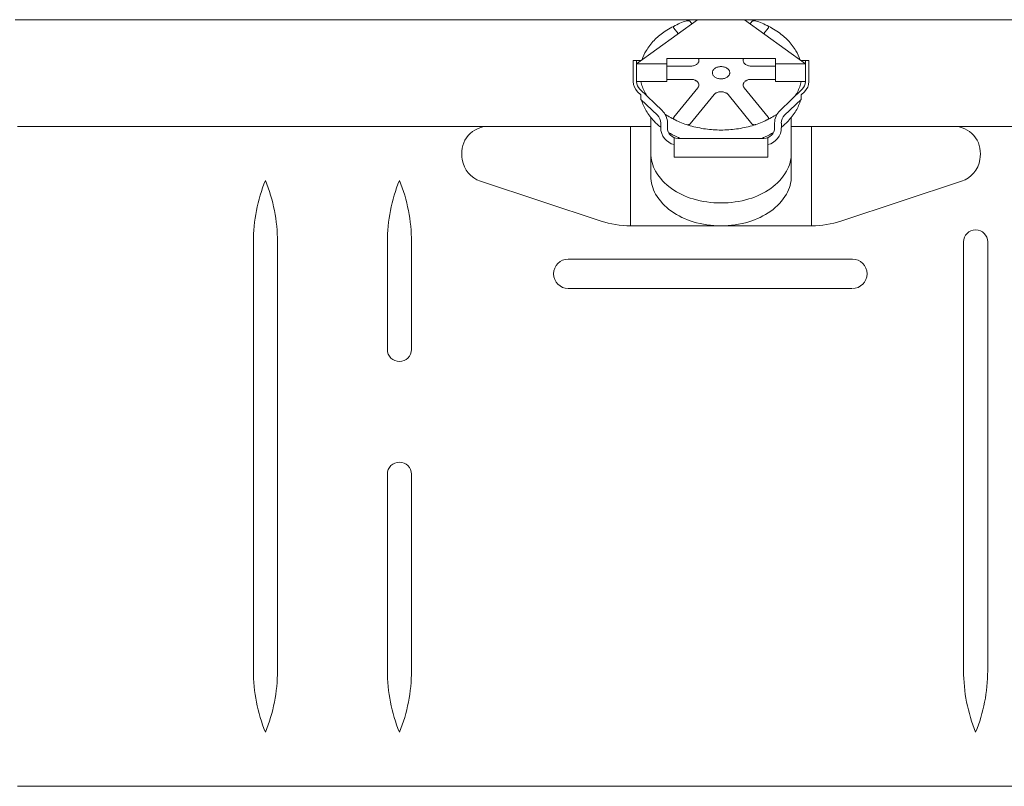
# Model space of a CAD drawing. Header units: metres. Extents: x -167 to 338, y -186 to 508.
# Tile 215 of 256: x 219.828 to 220.562, y -185.48 to -184.909. Entities that reach past the tile are written whole.
import ezdxf

# ---------------------------------------------------------------- set-up
doc = ezdxf.new("R2010")
doc.units = ezdxf.units.M
doc.header["$MEASUREMENT"] = 0

msp = doc.modelspace()

# ---------------------------------------------------------------- linework, layer by layer
at = {"color": 7, "linetype": 'Continuous', "lineweight": 13}
for p, q in [((221.07718, -184.90915), (219.82439, -184.90915)), ((220.28752, -184.94209), (220.33294, -184.90915)), ((220.31528, -184.91549), (220.3186, -184.91955)), ((220.32739, -184.91055), (220.32874, -184.9122)), ((220.41335, -184.94209), (220.36794, -184.90915)), ((220.37349, -184.91055), (220.37214, -184.9122)), ((220.38559, -184.91549), (220.38228, -184.91955)), ((220.30998, -184.95524), (220.30998, -184.93801)), ((220.30998, -184.93801), (220.35044, -184.93801)), ((220.3909, -184.93801), (220.35044, -184.93801)), ((220.3909, -184.95524), (220.3909, -184.93801)), ((220.28503, -184.93967), (220.28503, -184.95524)), ((220.28503, -184.93967), (220.29085, -184.93967)), ((220.28752, -184.94866), (220.28752, -184.93967)), ((220.28752, -184.94866), (220.28752, -184.94209)), ((220.28752, -184.94209), (220.30998, -184.94209)), ((220.30998, -184.94372), (220.32795, -184.94372)), ((220.37292, -184.94372), (220.3909, -184.94372)), ((220.41335, -184.94209), (220.3909, -184.94209)), ((220.41002, -184.93967), (220.41585, -184.93967)), ((220.41335, -184.94866), (220.41335, -184.93967)), ((220.41335, -184.94866), (220.41335, -184.94209)), ((220.41585, -184.93967), (220.41585, -184.95524)), ((220.28752, -184.94866), (220.28752, -184.95524)), ((220.41335, -184.94866), (220.41335, -184.95524)), ((220.28752, -184.95524), (220.30998, -184.95524)), ((220.30998, -184.95361), (220.32795, -184.95361)), ((220.33314, -184.95996), (220.31528, -184.98183)), ((220.36773, -184.95996), (220.38559, -184.98183)), ((220.37292, -184.95361), (220.3909, -184.95361)), ((220.41335, -184.95524), (220.3909, -184.95524)), ((220.29065, -184.96509), (220.28827, -184.96281)), ((220.28999, -184.96101), (220.30648, -184.97678)), ((220.29065, -184.96855), (220.29065, -184.96509)), ((220.34525, -184.9649), (220.32739, -184.98678)), ((220.35563, -184.9649), (220.37349, -184.98678)), ((220.41088, -184.96101), (220.39439, -184.97678)), ((220.41022, -184.96509), (220.41261, -184.96281)), ((220.41022, -184.96855), (220.41022, -184.96509)), ((220.29065, -184.96855), (220.30303, -184.98039)), ((220.41022, -184.96855), (220.39784, -184.98039)), ((220.29806, -185.02564), (220.29806, -184.98191)), ((220.40282, -185.02564), (220.40282, -184.98191)), ((220.29806, -184.98861), (219.82616, -184.98861)), ((220.28295, -185.06268), (220.28295, -184.98861)), ((220.3055, -184.98961), (220.3055, -184.98617)), ((220.31049, -184.98961), (220.31049, -184.98617)), ((220.39038, -184.98961), (220.39038, -184.98617)), ((220.39538, -184.98961), (220.39538, -184.98617)), ((220.77485, -184.98861), (220.40282, -184.98861)), ((220.41793, -185.06268), (220.41793, -184.98861)), ((220.31549, -184.99701), (220.31549, -185.01158)), ((220.31848, -184.9976), (220.38239, -184.9976)), ((220.38539, -185.01158), (220.38539, -184.99701)), ((220.1576, -185.01332), (220.15733, -185.01132)), ((220.54327, -185.01332), (220.54355, -185.01132)), ((220.31549, -185.01158), (220.38539, -185.01158)), ((220.26108, -185.05917), (220.17114, -185.02955)), ((220.43979, -185.05917), (220.52974, -185.02955)), ((220.35044, -185.06268), (220.28295, -185.06268)), ((220.35044, -185.06268), (220.41793, -185.06268)), ((220.00192, -185.07469), (220.00192, -185.39425)), ((220.01989, -185.07469), (220.01989, -185.39425)), ((220.10178, -185.07469), (220.10178, -185.15489)), ((220.11976, -185.07469), (220.11976, -185.15489)), ((220.53119, -185.07469), (220.53119, -185.39425)), ((220.54916, -185.07469), (220.54916, -185.39425)), ((220.23659, -185.08747), (220.44829, -185.08747)), ((220.23659, -185.10944), (220.44801, -185.10944)), ((220.10178, -185.24776), (220.10178, -185.39425)), ((220.11976, -185.24776), (220.11976, -185.39425)), ((219.82616, -185.48033), (220.05975, -185.48033)), ((220.05975, -185.48033), (220.48583, -185.48033)), ((220.48583, -185.48033), (220.77485, -185.48033))]:
    msp.add_line(p, q, dxfattribs=at)
for points in [[(220.32746, -184.90915), (220.32732, -184.90919, 0.041563), (220.31744, -184.91289, 0.03913), (220.30772, -184.91845, 0.05402), (220.30049, -184.92461, 0.052936), (220.29462, -184.93231, 0.059721), (220.29148, -184.93922)], [(220.40626, -184.93231, 0.052936), (220.40038, -184.92461, 0.05402), (220.39316, -184.91845, 0.03913), (220.38344, -184.91289, 0.041563), (220.37356, -184.90919), (220.37342, -184.90915)], [(220.32795, -184.94372, 0.042421), (220.3294, -184.94363, 0.059677), (220.33039, -184.94335, 0.021747), (220.33176, -184.94272, 0.04293), (220.3324, -184.94232, 0.060043), (220.33312, -184.94163, 0.060152), (220.33365, -184.94079, 0.074347), (220.33385, -184.94013, 0.047055), (220.33391, -184.93904, 0.097862), (220.33372, -184.93826, 0.018726), (220.3336, -184.93801)], [(220.36727, -184.93801, 0.018726), (220.36715, -184.93826, 0.097862), (220.36696, -184.93904, 0.047055), (220.36702, -184.94013, 0.074347), (220.36722, -184.94079, 0.060152), (220.36775, -184.94163, 0.060043), (220.36847, -184.94232, 0.04293), (220.36912, -184.94272, 0.021747), (220.37049, -184.94335, 0.059677), (220.37148, -184.94363, 0.042421), (220.37292, -184.94372)], [(220.40939, -184.93922, 0.059721), (220.40626, -184.93231)], [(220.29072, -184.95524, 0.015476), (220.29119, -184.95711, 0.067938), (220.29462, -184.96501, 0.006801), (220.29528, -184.96607)], [(220.40559, -184.96607, 0.006801), (220.40626, -184.96501, 0.067938), (220.40969, -184.95711, 0.015476), (220.41015, -184.95524)], [(220.29002, -184.96065, 0.003151), (220.29002, -184.96104)], [(220.41085, -184.96104, 0.003151), (220.41085, -184.96065)], [(220.29117, -184.96905), (220.29119, -184.96909, 0.067938), (220.29462, -184.97699, 0.052936), (220.30049, -184.9847, 0.038427), (220.3055, -184.98924)], [(220.39538, -184.98924, 0.038427), (220.40038, -184.9847, 0.052936), (220.40626, -184.97699, 0.067938), (220.40969, -184.96909), (220.4097, -184.96905)], [(220.30865, -184.97949, 0.035218), (220.31744, -184.98443, 0.041563), (220.32732, -184.98813, 0.033886), (220.33894, -184.99058, 0.034948), (220.35044, -184.99138, 0.034948), (220.36193, -184.99058, 0.033886), (220.37356, -184.98813, 0.041563), (220.38344, -184.98443, 0.035218), (220.39223, -184.97949)], [(220.31132, -184.99316, 0.024181), (220.31744, -184.99642, 0.011411), (220.32009, -184.9976)], [(220.38079, -184.9976, 0.011411), (220.38344, -184.99642, 0.024181), (220.38955, -184.99316)], [(220.40282, -185.00867, -0.133256), (220.39917, -185.02212, -0.106756), (220.38747, -185.03486, -0.082828), (220.37119, -185.04273, -0.071352), (220.35044, -185.0457, -0.071352), (220.32969, -185.04273, -0.082828), (220.3134, -185.03486, -0.106756), (220.30171, -185.02212, -0.133256), (220.29806, -185.00867)], [(220.40282, -185.02564, -0.133256), (220.39917, -185.0391, -0.106756), (220.38747, -185.05183, -0.082828), (220.37119, -185.0597, -0.071352), (220.35044, -185.06268, -0.071352), (220.32969, -185.0597, -0.082828), (220.3134, -185.05183, -0.106756), (220.30171, -185.0391, -0.133256), (220.29806, -185.02564)]]:
    msp.add_lwpolyline(points, format="xyb", dxfattribs=at)
at = {"color": 7, "linetype": 'Continuous', "lineweight": 13, "flags": 128}
for points in [[(220.31587, -184.91363, 0.078646), (220.31547, -184.91386, 0.095112), (220.31523, -184.91415, 0.050586), (220.31507, -184.9145, 0.059424), (220.31501, -184.91482, 0.112623), (220.31506, -184.91514, 0.086537), (220.31528, -184.91549)], [(220.32739, -184.91055, 0.048057), (220.327, -184.91021, 0.074003), (220.32671, -184.91005, 0.028703), (220.32628, -184.90993, 0.02484), (220.32577, -184.90984, 0.063814), (220.32537, -184.90985, 0.044623), (220.32481, -184.90997)], [(220.37606, -184.90997, 0.044623), (220.3755, -184.90985, 0.063814), (220.3751, -184.90984, 0.02484), (220.3746, -184.90993, 0.028703), (220.37417, -184.91005, 0.074003), (220.37387, -184.91021, 0.048057), (220.37349, -184.91055)], [(220.38559, -184.91549, 0.086537), (220.38581, -184.91514, 0.112623), (220.38586, -184.91482, 0.059424), (220.3858, -184.9145, 0.050586), (220.38565, -184.91415, 0.095112), (220.3854, -184.91386, 0.078646), (220.38501, -184.91363)], [(220.33314, -184.95996, 0.073914), (220.33372, -184.95907, 0.097862), (220.33391, -184.95829, 0.047055), (220.33385, -184.9572, 0.074347), (220.33365, -184.95653, 0.060152), (220.33312, -184.9557, 0.060043), (220.3324, -184.95501, 0.04293), (220.33176, -184.9546, 0.021747), (220.33039, -184.95397, 0.059677), (220.3294, -184.9537, 0.042421), (220.32795, -184.95361)], [(220.37292, -184.95361, 0.042421), (220.37148, -184.9537, 0.059677), (220.37049, -184.95397, 0.021747), (220.36912, -184.9546, 0.04293), (220.36847, -184.95501, 0.060043), (220.36775, -184.9557, 0.060152), (220.36722, -184.95653, 0.074347), (220.36702, -184.9572, 0.047055), (220.36696, -184.95829, 0.097862), (220.36715, -184.95907, 0.073914), (220.36773, -184.95996)], [(220.35563, -184.9649, 0.042421), (220.35467, -184.96401, 0.067685), (220.35396, -184.96359, 0.022603), (220.35252, -184.96307, 0.040419), (220.35168, -184.96288, 0.035868), (220.35044, -184.96279, 0.035868), (220.34919, -184.96288, 0.040419), (220.34835, -184.96307, 0.022603), (220.34692, -184.96359, 0.067685), (220.34621, -184.96401, 0.042421), (220.34525, -184.9649)], [(220.31528, -184.98183, 0.086537), (220.31506, -184.98219, 0.112623), (220.31501, -184.9825, 0.059424), (220.31507, -184.98282, 0.050586), (220.31523, -184.98318, 0.095112), (220.31547, -184.98347, 0.078646), (220.31587, -184.9837)], [(220.38501, -184.9837, 0.078646), (220.3854, -184.98347, 0.095112), (220.38565, -184.98318, 0.050586), (220.3858, -184.98282, 0.059424), (220.38586, -184.9825, 0.112623), (220.38581, -184.98219, 0.086537), (220.38559, -184.98183)], [(220.32481, -184.98735, 0.044623), (220.32537, -184.98748, 0.063814), (220.32577, -184.98748, 0.02484), (220.32628, -184.9874, 0.028703), (220.32671, -184.98727, 0.074003), (220.327, -184.98712, 0.048057), (220.32739, -184.98678)], [(220.37349, -184.98678, 0.048057), (220.37387, -184.98712, 0.074003), (220.37417, -184.98727, 0.028703), (220.3746, -184.9874, 0.02484), (220.3751, -184.98748, 0.063814), (220.3755, -184.98748, 0.044623), (220.37606, -184.98735)]]:
    msp.add_lwpolyline(points, format="xyb", dxfattribs=at)
msp.add_lwpolyline([(220.35643, -184.94691, 0.052936), (220.3558, -184.94608, 0.05402), (220.35503, -184.94542, 0.03913), (220.35398, -184.94482, 0.041563), (220.35292, -184.94442, 0.033886), (220.35167, -184.94416, 0.034948), (220.35044, -184.94407, 0.034948), (220.3492, -184.94416, 0.033886), (220.34795, -184.94442, 0.041563), (220.34689, -184.94482, 0.03913), (220.34585, -184.94542, 0.05402), (220.34507, -184.94608, 0.052936), (220.34444, -184.94691, 0.067938), (220.34407, -184.94776, 0.068662), (220.34395, -184.94866, 0.068662), (220.34407, -184.94957, 0.067938), (220.34444, -184.95042, 0.052936), (220.34507, -184.95125, 0.05402), (220.34585, -184.95191, 0.03913), (220.34689, -184.95251, 0.041563), (220.34795, -184.9529, 0.033886), (220.3492, -184.95317, 0.034948), (220.35044, -184.95325, 0.034948), (220.35167, -184.95317, 0.033886), (220.35292, -184.9529, 0.041563), (220.35398, -184.95251, 0.03913), (220.35503, -184.95191, 0.05402), (220.3558, -184.95125, 0.052936), (220.35643, -184.95042, 0.067938), (220.3568, -184.94957, 0.068662), (220.35693, -184.94866, 0.068662), (220.3568, -184.94776, 0.067938)], format="xyb", close=True, dxfattribs=at)
at = {"color": 7, "linetype": 'Continuous', "lineweight": 13}
for centre, radius, start, end in [((220.29551, -184.95524), 0.01049, 180, 226.27303), ((220.29551, -184.95524), 0.00799, 180, 226.27303), ((220.40536, -184.95524), 0.00799, 313.72697, 0), ((220.40536, -184.95524), 0.01049, 313.72697, 0), ((220.29751, -184.98617), 0.00799, 0, 46.27303), ((220.29751, -184.98617), 0.01298, 0, 46.27303), ((220.40336, -184.98617), 0.01298, 133.72697, 180), ((220.40336, -184.98617), 0.00799, 133.72697, 180), ((220.17711, -185.00858), 0.01997, 90, 187.89682), ((220.52376, -185.00858), 0.01997, 352.10318, 90), ((220.31848, -184.98961), 0.01298, 180, 256.65764), ((220.31848, -184.98961), 0.00799, 180, 270), ((220.38239, -184.98961), 0.00799, 270, 0), ((220.38239, -184.98961), 0.01298, 283.34236, 0), ((220.17739, -185.01058), 0.01997, 187.89682, 251.76922), ((220.52349, -185.01058), 0.01997, 288.23078, 352.10318), ((220.12396, -185.07483), 0.12204, 157.87332, 179.9353), ((219.89785, -185.07483), 0.12204, 0.0647, 22.12668), ((220.22382, -185.07483), 0.12204, 157.87332, 179.9353), ((219.99772, -185.07483), 0.12204, 0.0647, 22.12668), ((220.28295, -184.99278), 0.0699, 251.76922, 270), ((220.41793, -184.99278), 0.0699, 270, 288.23078), ((220.54018, -185.07469), 0.00899, 0, 180), ((220.23659, -185.09846), 0.01098, 90, 270), ((220.44829, -185.09846), 0.01098, 270, 90), ((220.11077, -185.15489), 0.00899, 180, 0), ((220.11077, -185.24776), 0.00899, 0, 180), ((220.12396, -185.39411), 0.12204, 180.0647, 202.12668), ((220.01091, -185.39425), 0.00899, 180, 180.13969), ((219.89785, -185.39411), 0.12204, 337.87332, 359.9353), ((220.01091, -185.39425), 0.00899, 359.86033, 0.00001), ((220.22382, -185.39411), 0.12204, 180.0647, 202.12668), ((220.11077, -185.39425), 0.00899, 180, 180.13969), ((219.99772, -185.39411), 0.12204, 337.87332, 359.9353), ((220.11077, -185.39425), 0.00899, 359.86033, 0.00001), ((220.65323, -185.39411), 0.12204, 180.0647, 202.12668), ((220.54018, -185.39425), 0.00899, 180, 180.13969), ((220.42713, -185.39411), 0.12204, 337.87332, 359.9353), ((220.54018, -185.39425), 0.00899, 359.86033, 0.00001)]:
    msp.add_arc(centre, radius, start, end, dxfattribs=at)

doc.saveas('drawing.dxf')
